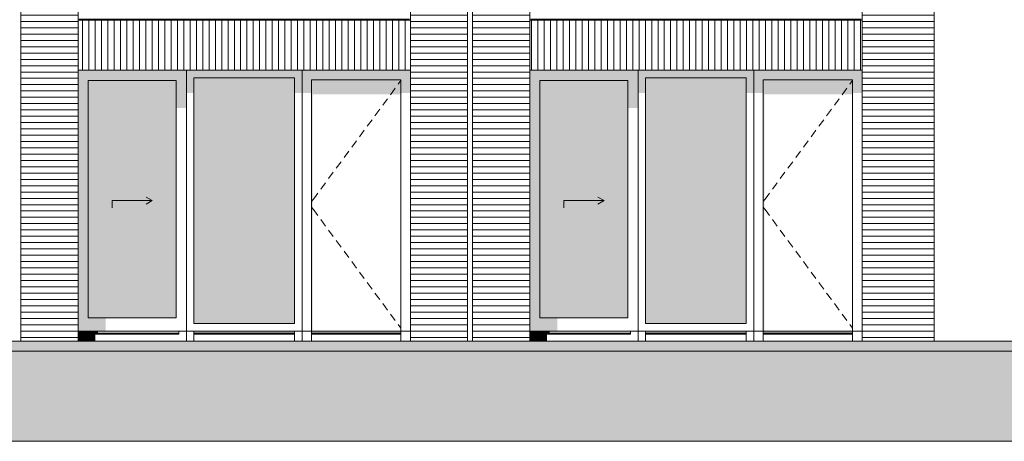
# Model space of a CAD drawing. Header units: millimetres. Extents: x -25778 to 297771, y -21930 to 17454.
# Tile 8 of 109: x 63258 to 73068, y -20930 to -16725. Entities that reach past the tile are written whole.
import ezdxf

# ---------------------------------------------------------------- set-up
doc = ezdxf.new("R2010")
doc.units = ezdxf.units.MM
doc.header["$MEASUREMENT"] = 0
for name, color, linetype in [('00 2D tek aankleding', 7, 'Continuous'), ('00 2D tek aankleding 2D arcering', 7, 'Continuous'), ('21 Buitenwanden', 7, 'Continuous'), ('21 Buitenwanden 2D arcering', 7, 'Continuous'), ('34 Balustrades', 7, 'Continuous'), ('34 Balustrades 2D arcering', 7, 'Continuous'), ('New_21 Buitenwanden', 7, 'Continuous'), ('New_21 Buitenwanden 2D arcering', 7, 'Continuous'), ('New_21 Buitenwanden Afdek-arcering', 7, 'Continuous'), ('New_21 Buitenwanden Deuren', 7, 'Continuous'), ('New_21 Buitenwanden Ramen', 7, 'Continuous')]:
    doc.layers.add(name, color=color, linetype=linetype)

# ---------------------------------------------------------------- blocks, each defined once
blk = doc.blocks.new('Section Element_5_1', base_point=(54245.6, -19829.7))
at = {"layer": 'New_21 Buitenwanden', "color": 7, "linetype": 'Continuous', "lineweight": 0}
blk.add_line((67150.6, -19929.7), (64918.6, -19929.7), dxfattribs=at)
blk = doc.blocks.new('Section Element_6_1', base_point=(54245.6, -19829.7))
at = {"layer": 'New_21 Buitenwanden 2D arcering', "linetype": 'Continuous', "lineweight": 0, "true_color": 0x1e2122}
for points in [[(66072.6, -17323.7), (66166.6, -17323.7), (67056.6, -17323.7), (67150.6, -17323.7), (67150.6, -17229.7), (66072.6, -17229.7)], [(66072.6, -17323.7), (66072.6, -17456), (66166.6, -17456), (66166.6, -17323.7)], [(67056.6, -17323.7), (66166.6, -17323.7), (66166.6, -19829.7), (66176.6, -19829.7), (66176.6, -17470.2), (67056.6, -17470.2)], [(67150.6, -17323.7), (67056.6, -17323.7), (67056.6, -17456), (67150.6, -17456)], [(66166.6, -19829.7), (66166.6, -19849.7), (67056.6, -19849.7), (67056.6, -19829.7)], [(66166.6, -19849.7), (66166.6, -19859.7), (66191.6, -19850.8), (67056.6, -19850.8), (67056.6, -19849.7)]]:
    blk.add_hatch(color=250, dxfattribs=at).paths.add_polyline_path(points)
at = {"layer": 'New_21 Buitenwanden Deuren', "color": 7, "linetype": 'Continuous', "lineweight": 0}
for p, q in [((66166.6, -19829.7), (66166.6, -17323.7)), ((66166.6, -17323.7), (67056.6, -17323.7)), ((67056.6, -17330.9), (67029.2, -17368.2)), ((67056.6, -17323.7), (67056.6, -19829.7)), ((66999.6, -17408.4), (66952.1, -17472.8)), ((66922.5, -17513.1), (66875, -17577.5)), ((66845.4, -17617.8), (66798, -17682.2)), ((66768.3, -17722.5), (66720.9, -17786.9)), ((66691.2, -17827.2), (66643.8, -17891.6)), ((66614.1, -17931.8), (66566.7, -17996.3)), ((66537.1, -18036.5), (66489.6, -18100.9)), ((66460, -18141.2), (66412.5, -18205.6)), ((66382.9, -18245.9), (66335.5, -18310.3)), ((66305.8, -18350.6), (66258.4, -18415)), ((66194.1, -18502.3), (66166.6, -18539.6)), ((66228.7, -18455.3), (66194.1, -18502.3)), ((66194.1, -18631.2), (66166.6, -18593.9)), ((66228.7, -18678.2), (66194.1, -18631.2)), ((66305.8, -18782.9), (66258.4, -18718.5)), ((66382.9, -18887.6), (66335.5, -18823.2)), ((66460, -18992.3), (66412.5, -18927.9)), ((66537.1, -19097), (66489.6, -19032.6)), ((66614.1, -19201.7), (66566.7, -19137.2)), ((66691.2, -19306.3), (66643.8, -19241.9)), ((66768.3, -19411), (66720.9, -19346.6)), ((66845.4, -19515.7), (66798, -19451.3)), ((66922.5, -19620.4), (66875, -19556)), ((66999.6, -19725.1), (66952.1, -19660.6)), ((67056.6, -19802.6), (67029.2, -19765.3)), ((66072.6, -19829.7), (66166.6, -19829.7)), ((67056.6, -19829.7), (66166.6, -19829.7)), ((66166.6, -19829.7), (66166.6, -19859.7)), ((66166.6, -19849.7), (67056.6, -19849.7)), ((66166.6, -19859.7), (66166.6, -19929.7)), ((66166.6, -19859.7), (67056.6, -19859.7)), ((67056.6, -19829.7), (67056.6, -19859.7)), ((67056.6, -19829.7), (67150.6, -19829.7)), ((67056.6, -19859.7), (67056.6, -19929.7))]:
    blk.add_line(p, q, dxfattribs=at)
blk = doc.blocks.new('Section Element_7_1', base_point=(54245.6, -19829.7))
at = {"layer": 'New_21 Buitenwanden', "color": 7, "linetype": 'Continuous', "lineweight": 0}
blk.add_line((71650.6, -19929.7), (69418.6, -19929.7), dxfattribs=at)
blk = doc.blocks.new('Section Element_8_1', base_point=(54245.6, -19829.7))
at = {"layer": 'New_21 Buitenwanden 2D arcering', "linetype": 'Continuous', "lineweight": 0, "true_color": 0x1e2122}
for points in [[(70572.6, -17323.7), (70666.6, -17323.7), (71556.6, -17323.7), (71650.6, -17323.7), (71650.6, -17229.7), (70572.6, -17229.7)], [(70666.6, -17323.7), (70572.6, -17323.7), (70572.6, -17456), (70666.6, -17456)], [(70666.6, -17323.7), (70666.6, -19829.7), (70676.6, -19829.7), (70676.6, -17470.2), (71556.6, -17470.2), (71556.6, -17323.7)], [(71650.6, -17323.7), (71556.6, -17323.7), (71556.6, -17456), (71650.6, -17456)], [(70666.6, -19849.7), (71556.6, -19849.7), (71556.6, -19829.7), (70666.6, -19829.7)], [(71556.6, -19849.7), (70666.6, -19849.7), (70666.6, -19859.7), (70691.6, -19850.8), (71556.6, -19850.8)]]:
    blk.add_hatch(color=250, dxfattribs=at).paths.add_polyline_path(points)
at = {"layer": 'New_21 Buitenwanden Deuren', "color": 7, "linetype": 'Continuous', "lineweight": 0}
for p, q in [((70666.6, -19829.7), (70666.6, -17323.7)), ((70666.6, -17323.7), (71556.6, -17323.7)), ((71556.6, -17330.9), (71529.2, -17368.2)), ((71556.6, -17323.7), (71556.6, -19829.7)), ((71499.6, -17408.4), (71452.1, -17472.8)), ((71422.5, -17513.1), (71375, -17577.5)), ((71345.4, -17617.8), (71298, -17682.2)), ((71268.3, -17722.5), (71220.9, -17786.9)), ((71191.2, -17827.2), (71143.8, -17891.6)), ((71114.1, -17931.8), (71066.7, -17996.3)), ((71037.1, -18036.5), (70989.6, -18100.9)), ((70960, -18141.2), (70912.5, -18205.6)), ((70882.9, -18245.9), (70835.5, -18310.3)), ((70805.8, -18350.6), (70758.4, -18415)), ((70694.1, -18502.3), (70666.6, -18539.6)), ((70728.7, -18455.3), (70694.1, -18502.3)), ((70694.1, -18631.2), (70666.6, -18593.9)), ((70728.7, -18678.2), (70694.1, -18631.2)), ((70805.8, -18782.9), (70758.4, -18718.5)), ((70882.9, -18887.6), (70835.5, -18823.2)), ((70960, -18992.3), (70912.5, -18927.9)), ((71037.1, -19097), (70989.6, -19032.6)), ((71114.1, -19201.7), (71066.7, -19137.2)), ((71191.2, -19306.3), (71143.8, -19241.9)), ((71268.3, -19411), (71220.9, -19346.6)), ((71345.4, -19515.7), (71298, -19451.3)), ((71422.5, -19620.4), (71375, -19556)), ((71499.6, -19725.1), (71452.1, -19660.6)), ((71556.6, -19802.6), (71529.2, -19765.3)), ((70572.6, -19829.7), (70666.6, -19829.7)), ((71556.6, -19829.7), (70666.6, -19829.7)), ((70666.6, -19829.7), (70666.6, -19859.7)), ((70666.6, -19849.7), (71556.6, -19849.7)), ((70666.6, -19859.7), (70666.6, -19929.7)), ((70666.6, -19859.7), (71556.6, -19859.7)), ((71556.6, -19829.7), (71556.6, -19859.7)), ((71556.6, -19829.7), (71650.6, -19829.7)), ((71556.6, -19859.7), (71556.6, -19929.7))]:
    blk.add_line(p, q, dxfattribs=at)
blk = doc.blocks.new('Section Element_15_1', base_point=(54245.6, -19829.7))
at = {"layer": 'New_21 Buitenwanden 2D arcering', "linetype": 'Continuous', "lineweight": 0, "true_color": 0x1e2122}
for points in [[(64918.6, -17229.7), (64994.6, -17305.7), (65996.6, -17305.7), (66072.6, -17229.7)], [(64918.6, -17229.7), (64918.6, -17456), (64994.6, -17456), (64994.6, -17305.7)], [(65996.6, -17305.7), (65996.6, -17456), (66072.6, -17456), (66072.6, -17229.7)], [(64994.6, -17305.7), (64994.6, -19753.7), (65029.6, -19753.7), (65029.6, -17505.5), (65996.6, -17505.5), (65996.6, -17305.7)], [(65996.6, -19829.7), (64994.6, -19829.7), (64994.6, -19849.7), (65996.6, -19849.7)], [(65996.6, -19849.7), (64994.6, -19849.7), (64994.6, -19859.7), (65011.6, -19853.7), (65996.6, -19853.7)]]:
    blk.add_hatch(color=250, dxfattribs=at).paths.add_polyline_path(points)
at = {"layer": 'New_21 Buitenwanden Afdek-arcering', "linetype": 'Continuous', "lineweight": 0, "true_color": 0x99a3a6}
blk.add_hatch(color=253, dxfattribs=at).paths.add_polyline_path([(65996.6, -17305.7), (64994.6, -17305.7), (64994.6, -19753.7), (65996.6, -19753.7)])
at = {"layer": 'New_21 Buitenwanden Ramen', "color": 7, "linetype": 'Continuous', "lineweight": 0}
for p, q in [((64918.6, -19829.7), (64918.6, -17229.7)), ((66072.6, -17229.7), (66072.6, -19829.7)), ((64994.6, -17305.7), (64994.6, -19753.7)), ((65996.6, -17305.7), (64994.6, -17305.7)), ((65996.6, -19753.7), (65996.6, -17305.7)), ((64994.6, -19753.7), (65996.6, -19753.7)), ((64918.6, -19829.7), (64918.6, -19929.7)), ((64994.6, -19829.7), (64918.6, -19829.7)), ((64994.6, -19829.7), (64994.6, -19859.7)), ((65996.6, -19829.7), (64994.6, -19829.7)), ((65996.6, -19849.7), (64994.6, -19849.7)), ((64994.6, -19859.7), (64994.6, -19929.7)), ((65996.6, -19859.7), (64994.6, -19859.7)), ((65996.6, -19829.7), (65996.6, -19859.7)), ((66072.6, -19829.7), (65996.6, -19829.7)), ((65996.6, -19859.7), (65996.6, -19929.7)), ((66072.6, -19829.7), (66072.6, -19929.7))]:
    blk.add_line(p, q, dxfattribs=at)
blk = doc.blocks.new('Section Element_16_1', base_point=(54245.6, -19829.7))
at = {"layer": 'New_21 Buitenwanden Afdek-arcering', "linetype": 'Continuous', "lineweight": 0, "true_color": 0x000000}
h = blk.add_hatch(dxfattribs=at)
h.set_pattern_fill('920_Lijnen_horz__63_0001', color=18, style=0, pattern_type=2)
h.set_pattern_definition([(360, (54245.63, -19829.75), (0, 63), [])])
h.paths.add_polyline_path([(63270.6, -16729.7), (63840.6, -16729.7), (63840.6, -13629.7), (63270.6, -13629.7)])
at = {"layer": 'New_21 Buitenwanden', "color": 7, "linetype": 'Continuous', "lineweight": 0}
for p, q in [((63270.6, -13629.7), (63270.6, -16729.7)), ((63840.6, -16729.7), (63840.6, -13629.7))]:
    blk.add_line(p, q, dxfattribs=at)
blk = doc.blocks.new('Section Element_18_1', base_point=(54245.6, -19829.7))
at = {"layer": 'New_21 Buitenwanden 2D arcering', "linetype": 'Continuous', "lineweight": 0, "true_color": 0x1e2122}
for points in [[(70572.6, -17229.7), (69418.6, -17229.7), (69494.6, -17305.7), (70496.6, -17305.7)], [(69418.6, -17229.7), (69418.6, -17456), (69494.6, -17456), (69494.6, -17305.7)], [(70496.6, -17305.7), (70496.6, -17456), (70572.6, -17456), (70572.6, -17229.7)], [(69494.6, -19753.7), (69529.6, -19753.7), (69529.6, -17505.5), (70496.6, -17505.5), (70496.6, -17305.7), (69494.6, -17305.7)], [(70496.6, -19829.7), (69494.6, -19829.7), (69494.6, -19849.7), (70496.6, -19849.7)], [(70496.6, -19849.7), (69494.6, -19849.7), (69494.6, -19859.7), (69511.6, -19853.7), (70496.6, -19853.7)]]:
    blk.add_hatch(color=250, dxfattribs=at).paths.add_polyline_path(points)
at = {"layer": 'New_21 Buitenwanden Afdek-arcering', "linetype": 'Continuous', "lineweight": 0, "true_color": 0x99a3a6}
blk.add_hatch(color=253, dxfattribs=at).paths.add_polyline_path([(69494.6, -17305.7), (69494.6, -19753.7), (70496.6, -19753.7), (70496.6, -17305.7)])
at = {"layer": 'New_21 Buitenwanden Ramen', "color": 7, "linetype": 'Continuous', "lineweight": 0}
for p, q in [((69418.6, -19829.7), (69418.6, -17229.7)), ((70572.6, -17229.7), (70572.6, -19829.7)), ((69494.6, -17305.7), (69494.6, -19753.7)), ((70496.6, -17305.7), (69494.6, -17305.7)), ((70496.6, -19753.7), (70496.6, -17305.7)), ((69494.6, -19753.7), (70496.6, -19753.7)), ((69418.6, -19829.7), (69418.6, -19929.7)), ((69494.6, -19829.7), (69418.6, -19829.7)), ((69494.6, -19829.7), (69494.6, -19859.7)), ((70496.6, -19829.7), (69494.6, -19829.7)), ((70496.6, -19849.7), (69494.6, -19849.7)), ((69494.6, -19859.7), (69494.6, -19929.7)), ((70496.6, -19859.7), (69494.6, -19859.7)), ((70496.6, -19829.7), (70496.6, -19859.7)), ((70572.6, -19829.7), (70496.6, -19829.7)), ((70496.6, -19859.7), (70496.6, -19929.7)), ((70572.6, -19829.7), (70572.6, -19929.7))]:
    blk.add_line(p, q, dxfattribs=at)
blk = doc.blocks.new('Section Element_19_1', base_point=(54245.6, -19829.7))
at = {"layer": 'New_21 Buitenwanden Afdek-arcering', "linetype": 'Continuous', "lineweight": 0, "true_color": 0x000000}
h = blk.add_hatch(dxfattribs=at)
h.set_pattern_fill('920_Lijnen_horz__63_0001', color=18, style=0, pattern_type=2)
h.set_pattern_definition([(8e-14, (54245.63, -19829.75), (0, 63), [])])
h.paths.add_polyline_path([(68340.6, -13629.7), (67770.6, -13629.7), (67770.6, -16729.7), (68340.6, -16729.7)])
at = {"layer": 'New_21 Buitenwanden', "color": 7, "linetype": 'Continuous', "lineweight": 0}
for p, q in [((67770.6, -13629.7), (67770.6, -16729.7)), ((68340.6, -16729.7), (68340.6, -13629.7))]:
    blk.add_line(p, q, dxfattribs=at)
blk = doc.blocks.new('Section Element_34_1', base_point=(54245.6, -19829.7))
at = {"layer": 'New_21 Buitenwanden Afdek-arcering', "linetype": 'Continuous', "lineweight": 0, "true_color": 0x000000}
h = blk.add_hatch(dxfattribs=at)
h.set_pattern_fill('920_Lijnen_horz__63_0001', color=18, style=0, pattern_type=2)
h.set_pattern_definition([(180, (54245.63, -19829.75), (0, 63), [])])
h.paths.add_polyline_path([(72350.6, -16729.7), (72350.6, -19929.7), (72370.6, -19929.7), (72370.6, -16729.7)])
at = {"layer": 'New_21 Buitenwanden', "color": 7, "linetype": 'Continuous', "lineweight": 0}
blk.add_line((72370.6, -16729.7), (72370.6, -19929.7), dxfattribs=at)
blk = doc.blocks.new('Section Element_58_1', base_point=(54245.6, -19829.7))
at = {"layer": 'New_21 Buitenwanden Afdek-arcering', "linetype": 'Continuous', "lineweight": 0, "true_color": 0x000000}
h = blk.add_hatch(dxfattribs=at)
h.set_pattern_fill('920_Lijnen_horz__63_0001', color=18, style=0, pattern_type=2)
h.set_pattern_definition([(180, (54245.63, -19829.75), (0, 63), [])])
h.paths.add_polyline_path([(67720.6, -16729.7), (67150.6, -16729.7), (67150.6, -19929.7), (67720.6, -19929.7)])
at = {"layer": 'New_21 Buitenwanden', "color": 7, "linetype": 'Continuous', "lineweight": 0}
for p, q in [((67150.6, -16729.7), (67150.6, -19929.7)), ((67720.6, -19929.7), (67720.6, -16729.7))]:
    blk.add_line(p, q, dxfattribs=at)
blk = doc.blocks.new('Section Element_59_1', base_point=(54245.6, -19829.7))
at = {"layer": 'New_21 Buitenwanden Afdek-arcering', "linetype": 'Continuous', "lineweight": 0, "true_color": 0x000000}
h = blk.add_hatch(dxfattribs=at)
h.set_pattern_fill('920_Lijnen_horz__63_0001', color=18, style=0, pattern_type=2)
h.set_pattern_definition([(180, (54245.63, -19829.75), (0, 63), [])])
h.paths.add_polyline_path([(63270.6, -16729.7), (63270.6, -19929.7), (63840.6, -19929.7), (63840.6, -16729.7)])
at = {"layer": 'New_21 Buitenwanden', "color": 7, "linetype": 'Continuous', "lineweight": 0}
for p, q in [((63270.6, -16729.7), (63270.6, -19929.7)), ((63840.6, -16729.7), (63840.6, -19929.7))]:
    blk.add_line(p, q, dxfattribs=at)
blk = doc.blocks.new('Section Element_60_1', base_point=(54245.6, -19829.7))
at = {"layer": 'New_21 Buitenwanden Afdek-arcering', "linetype": 'Continuous', "lineweight": 0, "true_color": 0x000000}
h = blk.add_hatch(dxfattribs=at)
h.set_pattern_fill('920_Lijnen_horz__63_0001', color=18, style=0, pattern_type=2)
h.set_pattern_definition([(180, (54245.63, -19829.75), (0, 63), [])])
h.paths.add_polyline_path([(72350.6, -16729.7), (71650.6, -16729.7), (71650.6, -19929.7), (72350.6, -19929.7)])
at = {"layer": 'New_21 Buitenwanden', "color": 7, "linetype": 'Continuous', "lineweight": 0}
blk.add_line((71650.6, -16729.7), (71650.6, -19929.7), dxfattribs=at)
blk = doc.blocks.new('Section Element_61_1', base_point=(54245.6, -19829.7))
at = {"layer": 'New_21 Buitenwanden Afdek-arcering', "linetype": 'Continuous', "lineweight": 0, "true_color": 0x000000}
h = blk.add_hatch(dxfattribs=at)
h.set_pattern_fill('920_Lijnen_horz__63_0001', color=18, style=0, pattern_type=2)
h.set_pattern_definition([(180, (54245.63, -19829.75), (0, 63), [])])
h.paths.add_polyline_path([(67770.6, -16729.7), (67770.6, -19929.7), (68340.6, -19929.7), (68340.6, -16729.7)])
at = {"layer": 'New_21 Buitenwanden', "color": 7, "linetype": 'Continuous', "lineweight": 0}
for p, q in [((67770.6, -16729.7), (67770.6, -19929.7)), ((68340.6, -16729.7), (68340.6, -19929.7))]:
    blk.add_line(p, q, dxfattribs=at)
blk = doc.blocks.new('Section Element_62_1', base_point=(54245.6, -19829.7))
at = {"layer": 'New_21 Buitenwanden Afdek-arcering', "linetype": 'Continuous', "lineweight": 0, "true_color": 0x000000}
h = blk.add_hatch(dxfattribs=at)
h.set_pattern_fill('920_Lijnen_horz__63_0001', color=18, style=0, pattern_type=2)
h.set_pattern_definition([(0, (54245.63, -19829.75), (0, 63), [])])
h.paths.add_polyline_path([(72350.6, -13629.7), (72350.6, -16729.7), (72370.6, -16729.7), (72370.6, -13629.7)])
at = {"layer": 'New_21 Buitenwanden', "color": 7, "linetype": 'Continuous', "lineweight": 0}
blk.add_line((72370.6, -13629.7), (72370.6, -16729.7), dxfattribs=at)
blk = doc.blocks.new('Section Element_72_1', base_point=(54245.6, -19829.7))
at = {"layer": 'New_21 Buitenwanden Afdek-arcering', "linetype": 'Continuous', "lineweight": 0, "true_color": 0x000000}
h = blk.add_hatch(dxfattribs=at)
h.set_pattern_fill('920_Lijnen_horz__63_0001', color=18, style=0, pattern_type=2)
h.set_pattern_definition([(8e-14, (54245.63, -19829.75), (0, 63), [])])
h.paths.add_polyline_path([(67150.6, -13629.7), (67150.6, -16729.7), (67720.6, -16729.7), (67720.6, -13629.7)])
at = {"layer": 'New_21 Buitenwanden', "color": 7, "linetype": 'Continuous', "lineweight": 0}
for p, q in [((67150.6, -16729.7), (67150.6, -13629.7)), ((67720.6, -16729.7), (67720.6, -13629.7))]:
    blk.add_line(p, q, dxfattribs=at)
blk = doc.blocks.new('Section Element_75_1', base_point=(54245.6, -19829.7))
at = {"layer": 'New_21 Buitenwanden 2D arcering', "linetype": 'Continuous', "lineweight": 0, "true_color": 0x1e2122}
blk.add_hatch(color=250, dxfattribs=at).paths.add_polyline_path([(63840.6, -16729.7), (63840.6, -17229.7), (63850.6, -17229.7), (63850.6, -16729.7)])
at = {"layer": 'New_21 Buitenwanden Afdek-arcering', "linetype": 'Continuous', "lineweight": 0, "true_color": 0x000000}
h = blk.add_hatch(dxfattribs=at)
h.set_pattern_fill('930_Lijnen_vert__63_0001', color=18, style=0, pattern_type=2)
h.set_pattern_definition([(90, (54245.63, -19829.75), (-63, 0), [])])
h.paths.add_polyline_path([(63840.6, -16729.7), (63840.6, -17229.7), (67150.6, -17229.7), (67150.6, -16729.7)])
at = {"layer": 'New_21 Buitenwanden', "color": 7, "linetype": 'Continuous', "lineweight": 0}
for p, q in [((67150.6, -16729.7), (63840.6, -16729.7)), ((67150.6, -17229.7), (63840.6, -17229.7))]:
    blk.add_line(p, q, dxfattribs=at)
blk = doc.blocks.new('Section Element_76_1', base_point=(54245.6, -19829.7))
at = {"layer": 'New_21 Buitenwanden Afdek-arcering', "linetype": 'Continuous', "lineweight": 0, "true_color": 0x000000}
h = blk.add_hatch(dxfattribs=at)
h.set_pattern_fill('920_Lijnen_horz__63_0001', color=18, style=0, pattern_type=2)
h.set_pattern_definition([(1e-13, (54245.63, -19829.75), (0, 63), [])])
h.paths.add_polyline_path([(72350.6, -13629.7), (71650.6, -13629.7), (71650.6, -16729.7), (72350.6, -16729.7)])
at = {"layer": 'New_21 Buitenwanden', "color": 7, "linetype": 'Continuous', "lineweight": 0}
blk.add_line((71650.6, -16729.7), (71650.6, -13629.7), dxfattribs=at)
blk = doc.blocks.new('Section Element_79_1', base_point=(54245.6, -19829.7))
at = {"layer": 'New_21 Buitenwanden 2D arcering', "linetype": 'Continuous', "lineweight": 0, "true_color": 0x1e2122}
blk.add_hatch(color=250, dxfattribs=at).paths.add_polyline_path([(68340.6, -17229.7), (68350.6, -17229.7), (68350.6, -16729.7), (68340.6, -16729.7)])
at = {"layer": 'New_21 Buitenwanden Afdek-arcering', "linetype": 'Continuous', "lineweight": 0, "true_color": 0x000000}
h = blk.add_hatch(dxfattribs=at)
h.set_pattern_fill('930_Lijnen_vert__63_0001', color=18, style=0, pattern_type=2)
h.set_pattern_definition([(90, (54245.63, -19829.75), (-63, 0), [])])
h.paths.add_polyline_path([(68340.6, -17229.7), (71650.6, -17229.7), (71650.6, -16729.7), (68340.6, -16729.7)])
at = {"layer": 'New_21 Buitenwanden', "color": 7, "linetype": 'Continuous', "lineweight": 0}
for p, q in [((71650.6, -16729.7), (68340.6, -16729.7)), ((71650.6, -17229.7), (68340.6, -17229.7))]:
    blk.add_line(p, q, dxfattribs=at)
blk = doc.blocks.new('Section Element_136_1', base_point=(54245.6, -19829.7))
at = {"layer": '34 Balustrades 2D arcering', "linetype": 'Continuous', "lineweight": 0, "true_color": 0x1e2122}
blk.add_hatch(color=250, dxfattribs=at).paths.add_polyline_path([(63840.6, -16719.7), (63840.6, -16729.7), (63865.6, -16729.7), (63865.6, -16719.7)])
at = {"layer": '34 Balustrades', "color": 9, "linetype": 'Continuous', "lineweight": 0}
blk.add_line((63850.6, -16719.7), (67140.6, -16719.7), dxfattribs=at)
blk = doc.blocks.new('Section Element_139_1', base_point=(54245.6, -19829.7))
at = {"layer": 'New_21 Buitenwanden 2D arcering', "linetype": 'Continuous', "lineweight": 0, "true_color": 0x1e2122}
for points in [[(63840.6, -17329.7), (63940.6, -17329.7), (64818.6, -17329.7), (64918.6, -17329.7), (64918.6, -17229.7), (63840.6, -17229.7)], [(63840.6, -19699.7), (63940.6, -19699.7), (63940.6, -17329.7), (63840.6, -17329.7)], [(63940.6, -19699.7), (64135.6, -19699.7), (64135.6, -17632.8), (64818.6, -17632.8), (64818.6, -17329.7), (63940.6, -17329.7)], [(64818.6, -17329.7), (64818.6, -17604.5), (64918.6, -17604.5), (64918.6, -17329.7)], [(63840.6, -19829.7), (64115.6, -19829.7), (64115.6, -19699.7), (63840.6, -19699.7)]]:
    blk.add_hatch(color=250, dxfattribs=at).paths.add_polyline_path(points)
at = {"layer": 'New_21 Buitenwanden Afdek-arcering', "linetype": 'Continuous', "lineweight": 0, "true_color": 0x99a3a6}
blk.add_hatch(color=253, dxfattribs=at).paths.add_polyline_path([(63940.6, -17329.7), (63940.6, -19699.7), (64818.6, -19699.7), (64818.6, -17329.7)])
at = {"layer": 'New_21 Buitenwanden Deuren', "color": 7, "linetype": 'Continuous', "lineweight": 0}
for p, q in [((63940.6, -17329.7), (63940.6, -19699.7)), ((64818.6, -17329.7), (63940.6, -17329.7)), ((64818.6, -19699.7), (64818.6, -17329.7)), ((64179.6, -18529.7), (64579.6, -18529.7)), ((64179.6, -18529.7), (64179.6, -18599.7)), ((64579.6, -18529.7), (64519, -18494.7)), ((64579.6, -18529.7), (64519, -18564.7)), ((63940.6, -19699.7), (64818.6, -19699.7))]:
    blk.add_line(p, q, dxfattribs=at)
blk = doc.blocks.new('Section Element_145_1', base_point=(54245.6, -19829.7))
at = {"layer": '34 Balustrades 2D arcering', "linetype": 'Continuous', "lineweight": 0, "true_color": 0x1e2122}
blk.add_hatch(color=250, dxfattribs=at).paths.add_polyline_path([(68340.6, -16729.7), (68365.6, -16729.7), (68365.6, -16719.7), (68340.6, -16719.7)])
at = {"layer": '34 Balustrades', "color": 9, "linetype": 'Continuous', "lineweight": 0}
blk.add_line((68350.6, -16719.7), (71640.6, -16719.7), dxfattribs=at)
blk = doc.blocks.new('Section Element_148_1', base_point=(54245.6, -19829.7))
at = {"layer": 'New_21 Buitenwanden 2D arcering', "linetype": 'Continuous', "lineweight": 0, "true_color": 0x1e2122}
for points in [[(69418.6, -17229.7), (68340.6, -17229.7), (68340.6, -17329.7), (68440.6, -17329.7), (69318.6, -17329.7), (69418.6, -17329.7)], [(68340.6, -19699.7), (68440.6, -19699.7), (68440.6, -17329.7), (68340.6, -17329.7)], [(68440.6, -19699.7), (68635.6, -19699.7), (68635.6, -17632.8), (69318.6, -17632.8), (69318.6, -17329.7), (68440.6, -17329.7)], [(69318.6, -17329.7), (69318.6, -17604.5), (69418.6, -17604.5), (69418.6, -17329.7)], [(68340.6, -19829.7), (68615.6, -19829.7), (68615.6, -19699.7), (68340.6, -19699.7)]]:
    blk.add_hatch(color=250, dxfattribs=at).paths.add_polyline_path(points)
at = {"layer": 'New_21 Buitenwanden Afdek-arcering', "linetype": 'Continuous', "lineweight": 0, "true_color": 0x99a3a6}
blk.add_hatch(color=253, dxfattribs=at).paths.add_polyline_path([(68440.6, -17329.7), (68440.6, -19699.7), (69318.6, -19699.7), (69318.6, -17329.7)])
at = {"layer": 'New_21 Buitenwanden Deuren', "color": 7, "linetype": 'Continuous', "lineweight": 0}
for p, q in [((68440.6, -17329.7), (68440.6, -19699.7)), ((69318.6, -17329.7), (68440.6, -17329.7)), ((69318.6, -19699.7), (69318.6, -17329.7)), ((68679.6, -18529.7), (69079.6, -18529.7)), ((68679.6, -18529.7), (68679.6, -18599.7)), ((69079.6, -18529.7), (69019, -18494.7)), ((69079.6, -18529.7), (69019, -18564.7)), ((68440.6, -19699.7), (69318.6, -19699.7))]:
    blk.add_line(p, q, dxfattribs=at)
blk = doc.blocks.new('Section Element_321_1', base_point=(54245.6, -19829.7))
at = {"layer": '21 Buitenwanden 2D arcering', "linetype": 'Continuous', "lineweight": 0, "true_color": 0x1e2122}
for points in [[(63916.6, -19849.7), (64038.6, -19849.7), (64038.6, -19829.7), (63916.6, -19829.7)], [(63916.6, -19849.7), (63916.6, -19859.7), (64010.6, -19859.7), (64038.6, -19849.7)], [(63916.6, -19859.7), (63916.6, -19929.7), (64010.6, -19929.7), (64010.6, -19859.7)]]:
    blk.add_hatch(color=250, dxfattribs=at).paths.add_polyline_path(points)
at = {"layer": '21 Buitenwanden', "color": 7, "linetype": 'Continuous', "lineweight": 0}
for p, q in [((64842.6, -19829.7), (63916.6, -19829.7)), ((64842.6, -19849.7), (63916.6, -19849.7)), ((64842.6, -19859.7), (63916.6, -19859.7))]:
    blk.add_line(p, q, dxfattribs=at)
blk = doc.blocks.new('Section Element_322_1', base_point=(54245.6, -19829.7))
at = {"layer": '21 Buitenwanden', "color": 7, "linetype": 'Continuous', "lineweight": 0}
for p in [(64918.6, -19829.7), (64842.6, -19859.7)]:
    blk.add_line(p, (64842.6, -19829.7), dxfattribs=at)
blk = doc.blocks.new('Section Element_323_1', base_point=(54245.6, -19829.7))
at = {"layer": '21 Buitenwanden 2D arcering', "linetype": 'Continuous', "lineweight": 0, "true_color": 0x1e2122}
blk.add_hatch(color=250, dxfattribs=at).paths.add_polyline_path([(63840.6, -19929.7), (63916.6, -19929.7), (63916.6, -19829.7), (63840.6, -19829.7)])
at = {"layer": '21 Buitenwanden', "color": 7, "linetype": 'Continuous', "lineweight": 0}
for p, q in [((63916.6, -19829.7), (63840.6, -19829.7)), ((63916.6, -19859.7), (63916.6, -19829.7))]:
    blk.add_line(p, q, dxfattribs=at)
blk = doc.blocks.new('Section Element_324_1', base_point=(54245.6, -19829.7))
at = {"layer": 'New_21 Buitenwanden Ramen', "color": 7, "linetype": 'Continuous', "lineweight": 0}
blk.add_line((64918.6, -19929.7), (63840.6, -19929.7), dxfattribs=at)
blk = doc.blocks.new('Section Element_325_1', base_point=(54245.6, -19829.7))
at = {"layer": '21 Buitenwanden 2D arcering', "linetype": 'Continuous', "lineweight": 0, "true_color": 0x1e2122}
for points in [[(68416.6, -19849.7), (68538.6, -19849.7), (68538.6, -19829.7), (68416.6, -19829.7)], [(68416.6, -19849.7), (68416.6, -19859.7), (68510.6, -19859.7), (68538.6, -19849.7)], [(68416.6, -19929.7), (68510.6, -19929.7), (68510.6, -19859.7), (68416.6, -19859.7)]]:
    blk.add_hatch(color=250, dxfattribs=at).paths.add_polyline_path(points)
at = {"layer": '21 Buitenwanden', "color": 7, "linetype": 'Continuous', "lineweight": 0}
for p, q in [((69342.6, -19829.7), (68416.6, -19829.7)), ((69342.6, -19849.7), (68416.6, -19849.7)), ((69342.6, -19859.7), (68416.6, -19859.7))]:
    blk.add_line(p, q, dxfattribs=at)
blk = doc.blocks.new('Section Element_326_1', base_point=(54245.6, -19829.7))
at = {"layer": '21 Buitenwanden', "color": 7, "linetype": 'Continuous', "lineweight": 0}
for p in [(69418.6, -19829.7), (69342.6, -19859.7)]:
    blk.add_line(p, (69342.6, -19829.7), dxfattribs=at)
blk = doc.blocks.new('Section Element_327_1', base_point=(54245.6, -19829.7))
at = {"layer": '21 Buitenwanden 2D arcering', "linetype": 'Continuous', "lineweight": 0, "true_color": 0x1e2122}
blk.add_hatch(color=250, dxfattribs=at).paths.add_polyline_path([(68340.6, -19929.7), (68416.6, -19929.7), (68416.6, -19829.7), (68340.6, -19829.7)])
at = {"layer": '21 Buitenwanden', "color": 7, "linetype": 'Continuous', "lineweight": 0}
for p, q in [((68416.6, -19829.7), (68340.6, -19829.7)), ((68416.6, -19859.7), (68416.6, -19829.7))]:
    blk.add_line(p, q, dxfattribs=at)
blk = doc.blocks.new('Section Element_328_1', base_point=(54245.6, -19829.7))
at = {"layer": 'New_21 Buitenwanden Ramen', "color": 7, "linetype": 'Continuous', "lineweight": 0}
blk.add_line((69418.6, -19929.7), (68340.6, -19929.7), dxfattribs=at)
blk = doc.blocks.new('Strook maaiveld[1]_1', base_point=(39470.7, -20929.7))
at = {"layer": '00 2D tek aankleding 2D arcering', "linetype": 'Continuous', "lineweight": 0, "true_color": 0xffffff}
blk.add_hatch(color=7, dxfattribs=at).paths.add_polyline_path([(39470.7, -20029.7), (84392, -20029.7), (84392, -19929.7), (39470.7, -19929.7)])
at = {"layer": '00 2D tek aankleding 2D arcering', "linetype": 'Continuous', "lineweight": 0, "true_color": 0x000000}
blk.add_hatch(color=18, dxfattribs=at).paths.add_polyline_path([(39470.7, -20929.7), (84392, -20929.7), (84392, -20029.7), (39470.7, -20029.7)])
at = {"layer": '00 2D tek aankleding', "color": 7, "linetype": 'Continuous', "lineweight": 0, "flags": 128}
for points in [[(39470.7, -20029.7), (84392, -20029.7), (84392, -19929.7), (39470.7, -19929.7)], [(39470.7, -20929.7), (84392, -20929.7), (84392, -20029.7), (39470.7, -20029.7)]]:
    blk.add_lwpolyline(points, close=True, dxfattribs=at)

msp = doc.modelspace()

# ---------------------------------------------------------------- block references
at = {"layer": '00 2D tek aankleding', "color": 7, "linetype": 'Continuous', "lineweight": 0}
msp.add_blockref('Strook maaiveld[1]_1', (39470.7, -20929.7), dxfattribs=at)
at = {"layer": '21 Buitenwanden', "lineweight": 0}
for name in ['Section Element_323_1', 'Section Element_321_1', 'Section Element_322_1', 'Section Element_327_1', 'Section Element_325_1', 'Section Element_326_1']:
    msp.add_blockref(name, (54245.6, -19829.7), dxfattribs=at)
at = {"layer": '34 Balustrades', "lineweight": 0}
for name in ['Section Element_136_1', 'Section Element_145_1']:
    msp.add_blockref(name, (54245.6, -19829.7), dxfattribs=at)
at = {"layer": 'New_21 Buitenwanden', "lineweight": 0}
for name in ['Section Element_16_1', 'Section Element_72_1', 'Section Element_19_1', 'Section Element_76_1', 'Section Element_62_1', 'Section Element_59_1', 'Section Element_75_1', 'Section Element_58_1', 'Section Element_61_1', 'Section Element_79_1', 'Section Element_60_1', 'Section Element_34_1', 'Section Element_5_1', 'Section Element_7_1']:
    msp.add_blockref(name, (54245.6, -19829.7), dxfattribs=at)
at = {"layer": 'New_21 Buitenwanden Deuren', "lineweight": 0}
for name in ['Section Element_139_1', 'Section Element_6_1', 'Section Element_148_1', 'Section Element_8_1']:
    msp.add_blockref(name, (54245.6, -19829.7), dxfattribs=at)
at = {"layer": 'New_21 Buitenwanden Ramen', "lineweight": 0}
for name in ['Section Element_15_1', 'Section Element_18_1', 'Section Element_324_1', 'Section Element_328_1']:
    msp.add_blockref(name, (54245.6, -19829.7), dxfattribs=at)

doc.saveas('drawing.dxf')
